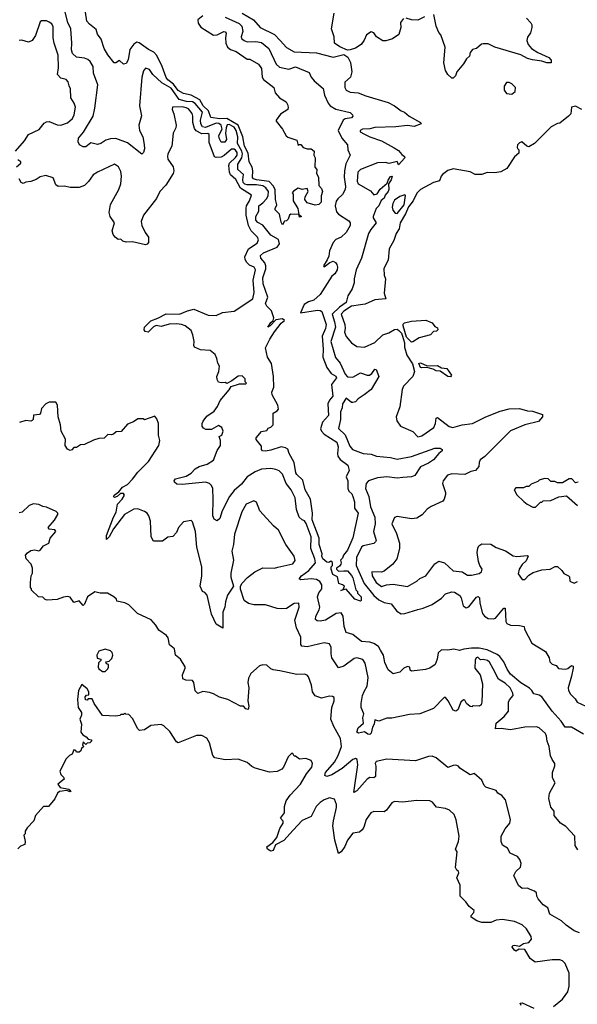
# Model space of a CAD drawing. Extents: x 2348354 to 2479840, y 460476 to 613653.
# Tile 165 of 256: x 2407988 to 2412268, y 517525 to 525085. Entities that reach past the tile are written whole.
import ezdxf

# ---------------------------------------------------------------- set-up
doc = ezdxf.new("R2010")
doc.units = 0

msp = doc.modelspace()

# ---------------------------------------------------------------- linework, layer by layer
at = {"layer": '0CON05XD'}
for points in [[(2409571.9, 524255), (2409567.7, 524215), (2409576.5, 524165), (2409562, 524145), (2409535.5, 524145.5), (2409518.1, 524175), (2409515.6, 524195), (2409541.1, 524245), (2409535.8, 524275.8), (2409517.9, 524287.9), (2409495, 524290.2), (2409415, 524258.6), (2409391.9, 524261.9), (2409379.7, 524285), (2409375.3, 524315), (2409391, 524375), (2409335, 524442.5), (2409315, 524454.8), (2409267.6, 524457.6), (2409212, 524472), (2409149.6, 524559.6), (2409079.5, 524599.5), (2409010.6, 524665), (2408983.6, 524703.6), (2408955, 524714), (2408937.4, 524692.6), (2408925.5, 524645), (2408907.1, 524425), (2408923.6, 524346.4), (2408902.5, 524275), (2408907.1, 524235), (2408934.3, 524185), (2408943.8, 524126.2), (2408946.2, 524095), (2408938.8, 524065), (2408925, 524053.8), (2408815, 524139.2), (2408725, 524172.9), (2408685, 524171.4), (2408648.6, 524161.4), (2408610, 524135), (2408585, 524127.5), (2408535, 524140), (2408495, 524110), (2408475, 524110), (2408447.5, 524125), (2408437, 524147), (2408440, 524175), (2408477.5, 524222.5), (2408551.4, 524345), (2408565.6, 524405), (2408588.1, 524585), (2408555.8, 524675), (2408551.4, 524725), (2408529.2, 524765), (2408510.9, 524780.9), (2408485, 524790.8), (2408425, 524797.1), (2408394.6, 524824.6), (2408386.7, 524855), (2408389.2, 524905), (2408381.1, 525015), (2408358.9, 525065), (2408330.5, 525175)], [(2409395, 525116.2), (2409356.2, 525085), (2409358.3, 525058.3), (2409378.3, 525028.3), (2409475, 524965.6), (2409505, 524970), (2409555, 524993.8), (2409565, 524993.3), (2409571.7, 524981.7), (2409566.7, 524945), (2409570, 524905), (2409583.9, 524873.9), (2409605, 524856.9), (2409650.9, 524840.9), (2409733, 524783), (2409755, 524782.5), (2409820, 524745), (2409845, 524710), (2409849.4, 524645), (2409860, 524625), (2409940, 524565), (2409950, 524525), (2409983.3, 524485), (2410032.5, 524455), (2410042.5, 524435), (2410050, 524415), (2410046.2, 524395), (2409988.8, 524361.2), (2409956, 524315), (2409956.2, 524305), (2410004.2, 524245), (2410033.5, 524193.5), (2410045, 524184.2), (2410115, 524160), (2410125, 524120), (2410132.5, 524127.5), (2410145, 524127.5), (2410163.8, 524103.8), (2410193.9, 524093.9), (2410225, 524093.3), (2410247.5, 524075), (2410246.7, 524045), (2410256.4, 524023.6), (2410253.6, 523953.6), (2410270, 523935), (2410266.7, 523905), (2410281.2, 523875), (2410283, 523813), (2410305, 523790), (2410311.2, 523765), (2410303, 523733), (2410303.3, 523685), (2410285, 523666.7), (2410255, 523660), (2410195, 523680), (2410177.5, 523705), (2410180, 523725), (2410202.5, 523765), (2410195, 523790), (2410155, 523782.5), (2410125, 523792.5), (2410090, 523770), (2410080, 523755), (2410087.5, 523745), (2410087.5, 523695), (2410122.5, 523635), (2410130, 523590), (2410150, 523575), (2410135, 523570), (2410130, 523590), (2410068.3, 523591.7), (2410060, 523585), (2410050, 523555), (2410035, 523540), (2410021.7, 523538.3), (2410005, 523510), (2409995, 523530), (2409982.2, 523592.2), (2409950, 523625), (2409948.8, 523635), (2409962.5, 523665), (2409951.1, 523705), (2409949.3, 523779.3), (2409937.1, 523807.1), (2409901.8, 523841.8), (2409806.7, 523855), (2409783.1, 523863.1), (2409775, 523873.3), (2409777.5, 523925), (2409772.6, 523952.6), (2409748.6, 523995), (2409741.3, 524061.3), (2409714.7, 524115), (2409700.8, 524185), (2409664.5, 524274.5), (2409577.5, 524327.5), (2409525, 524324), (2409454, 524334), (2409437.5, 524385), (2409396.3, 524425), (2409369.9, 524469.9), (2409305.3, 524505.3), (2409245, 524519.8), (2409205, 524542.2), (2409169.2, 524589.2), (2409125, 524623.2), (2409111.7, 524641.7), (2409082.3, 524725), (2409041.2, 524811.2), (2409017, 524837), (2408976.5, 524856.5), (2408905, 524908.8), (2408887, 524913), (2408865, 524897.5), (2408833, 524857), (2408822, 524778), (2408805, 524750), (2408785, 524743.3), (2408755, 524772.5), (2408725, 524753.3), (2408712.5, 524755), (2408666, 524815), (2408637.5, 524865), (2408613.3, 524935), (2408586.7, 524975), (2408575, 525010), (2408525, 525050), (2408504.3, 525074.3), (2408486, 525195)], [(2407956.7, 524075), (2408025, 524156.2), (2408056.2, 524205), (2408137.6, 524242.4), (2408175, 524290), (2408195, 524300.8), (2408215, 524304), (2408275, 524277.5), (2408305, 524276), (2408355, 524294), (2408392.3, 524327.7), (2408406, 524355), (2408416.2, 524415), (2408406.7, 524445), (2408380, 524485), (2408378, 524555), (2408368, 524578), (2408359.5, 524609.5), (2408345.8, 524625.8), (2408305, 524636.7), (2408278, 524665), (2408286.9, 524715), (2408283.2, 524813.2), (2408252.9, 524905), (2408246.2, 524945), (2408245, 525030), (2408235, 525052.5), (2408215, 525067.5), (2408195, 525077.5), (2408155, 525077.5), (2408145, 525070), (2408108.8, 524965), (2408084.1, 524925.9), (2408055, 524914), (2408005, 524928), (2407985, 524926.2)], [(2409565, 525105.6), (2409672.9, 525055), (2409694.4, 525035), (2409700, 524995), (2409687.5, 524955), (2409691.5, 524941.5), (2409712, 524925), (2409735, 524916.5), (2409801.2, 524918.8), (2409845, 524910), (2409899.2, 524865), (2409955.8, 524745), (2409981.9, 524721.9), (2410055, 524704.6), (2410105, 524722.9), (2410208.9, 524678.9), (2410224.2, 524645), (2410248.1, 524615), (2410317.5, 524557.5), (2410327.1, 524505), (2410354.5, 524444.5), (2410370, 524425), (2410415, 524399.5), (2410525, 524374), (2410542.5, 524355), (2410544, 524345), (2410535, 524333.1), (2410485, 524324.2), (2410470, 524315), (2410433.3, 524235), (2410460.8, 524175), (2410504.4, 524125), (2410505.7, 524085), (2410523.8, 524045), (2410491.9, 523978.1), (2410482.2, 523925), (2410477.5, 523875), (2410489.1, 523805), (2410487.5, 523782.5), (2410467, 523743), (2410429.7, 523710.3), (2410417, 523693), (2410408.6, 523655), (2410419.3, 523609.3), (2410435, 523591.4), (2410515, 523540.6), (2410525.5, 523525), (2410525.5, 523505), (2410495, 523452.2), (2410455, 523415.7), (2410415, 523398.1), (2410393.5, 523375), (2410365, 523310), (2410360, 523270), (2410349.1, 523240.9), (2410320, 523195), (2410325, 523187.5), (2410368.1, 523221.9), (2410395, 523231.4), (2410411.7, 523221.7), (2410421.9, 523205), (2410428.1, 523185), (2410425.7, 523165), (2410406.4, 523133.6), (2410384, 523115), (2410294.4, 522975), (2410245, 522932.5), (2410205, 522920), (2410172.3, 522897.7), (2410142.5, 522835), (2410275, 522854.5), (2410295, 522853.1), (2410306.9, 522845), (2410339.6, 522745), (2410335.4, 522714.6), (2410308.5, 522655), (2410317.3, 522555), (2410315.6, 522495), (2410345.6, 522415.6), (2410379.3, 522369.3), (2410415, 522348.1), (2410419.4, 522335), (2410382.5, 522285), (2410392.5, 522195), (2410367.1, 522162.9), (2410354.3, 522135), (2410358.5, 522045), (2410311.5, 521995), (2410297.7, 521945), (2410305.3, 521925.3), (2410325, 521901.9), (2410421.4, 521841.4), (2410431.5, 521805), (2410426.9, 521755), (2410430.8, 521735), (2410447.8, 521707.8), (2410506.7, 521665), (2410516.7, 521625), (2410493.3, 521575), (2410506.2, 521545), (2410506, 521485), (2410514.2, 521464.2), (2410536.2, 521445), (2410546.2, 521425), (2410557, 521383), (2410557.5, 521335), (2410586.2, 521295), (2410545, 521107.5), (2410505, 521013.3), (2410472.5, 520975), (2410465, 520950), (2410450, 520935), (2410456.7, 520915), (2410453.3, 520905), (2410441.7, 520888.3), (2410420, 520875), (2410420, 520865), (2410435, 520850), (2410475, 520853.3), (2410505, 520852.5), (2410535, 520817.5), (2410545, 520800), (2410568.3, 520708.3), (2410580, 520695), (2410581.7, 520681.7), (2410610, 520655), (2410610, 520625), (2410605, 520620), (2410560, 520635), (2410495, 520712.5), (2410451.7, 520701.7), (2410470, 520710), (2410480, 520735), (2410467, 520747), (2410436.7, 520756.7), (2410428.3, 520808.3), (2410392.5, 520825), (2410380, 520865), (2410380, 520885), (2410390, 520895), (2410388.3, 520918.3), (2410375, 520927.5), (2410361.7, 520918.3), (2410345, 520920), (2410314, 520945), (2410306.7, 520965), (2410310, 520985), (2410285.6, 521055), (2410286.7, 521105), (2410233.5, 521245), (2410234.6, 521295), (2410220, 521405), (2410178.6, 521475), (2410160.6, 521550.6), (2410115, 521591.9), (2410107.9, 521605), (2410096, 521686), (2410055.6, 521755), (2410045, 521787.5), (2410028.8, 521798.8), (2409995, 521804.4), (2409915, 521780.5), (2409875, 521771.9), (2409852.5, 521775), (2409843.3, 521785), (2409845, 521810), (2409802, 521862), (2409802, 521875), (2409845, 521923.3), (2409885, 521930), (2409895, 521950), (2409915, 521957.5), (2409932.5, 521975), (2409933.3, 522065), (2409965, 522083.3), (2409974.1, 522095.9), (2409970.6, 522125), (2409924.7, 522204.7), (2409924.1, 522225.9), (2409938.9, 522265), (2409936.2, 522346.2), (2409920, 522445), (2409890.9, 522495), (2409875.6, 522565), (2409907, 522633), (2409942.6, 522687.4), (2409996, 522754), (2410020, 522775), (2410005, 522787.5), (2409955, 522780), (2409910, 522735), (2409892.5, 522725), (2409915, 522761.2), (2409934, 522776), (2409938.8, 522795), (2409920.1, 522850.1), (2409885, 522885.4), (2409874.3, 522905), (2409892.2, 522955), (2409857.7, 523057.7), (2409853.7, 523103.7), (2409877, 523173), (2409878.2, 523195), (2409869, 523219), (2409840, 523255), (2409837.3, 523275), (2409859.2, 523295), (2409965, 523337.7), (2409981.6, 523365), (2409975, 523398.6), (2409915, 523431.8), (2409855, 523506.7), (2409815, 523527.1), (2409799.5, 523545), (2409801.5, 523575), (2409824.4, 523615), (2409823.1, 523655), (2409855, 523678), (2409885, 523712.9), (2409895.8, 523735), (2409897.6, 523765), (2409877.9, 523795), (2409855, 523808.7), (2409805, 523817.3), (2409735, 523816.5), (2409715, 523823.3), (2409704.2, 523834.2), (2409700.3, 523855), (2409705, 523896.2), (2409661.2, 523935), (2409662.1, 523975), (2409694, 524025), (2409697.7, 524055), (2409693, 524075), (2409659.6, 524135), (2409662, 524185), (2409648.7, 524235), (2409635, 524260), (2409595, 524279.4), (2409581.6, 524278.4), (2409571.9, 524255)], [(2409695, 525136), (2409783.2, 525083.2), (2409834.5, 525024.5), (2409945, 524972.9), (2409988, 524925)], [(2410935, 525093.3), (2410911.2, 525065), (2410913.3, 525025), (2410897.5, 524972.5), (2410850.3, 524939.7), (2410797.6, 524922.4), (2410775, 524922.5), (2410726.2, 524955), (2410705, 524983.8), (2410685, 524993.3), (2410651.2, 524968.8), (2410632.7, 524927.3), (2410610, 524895), (2410565, 524868), (2410525, 524853.3), (2410505, 524852.5), (2410445, 524876.7), (2410403.8, 524905), (2410400.8, 524955), (2410382.5, 525015), (2410401.1, 525135)], [(2411095, 525106.7), (2411045, 525081.2), (2410995, 525083.3), (2410955, 525096.7)], [(2411877.5, 525097.5), (2411910.3, 525060.3), (2411919.2, 525045), (2411920, 525025), (2411908.8, 524985), (2411885, 524950), (2411880.8, 524925), (2411890, 524895), (2411916.7, 524863.3), (2411965, 524833.1), (2412050, 524795), (2412067.1, 524775), (2412066, 524755), (2412035, 524752.9), (2411995, 524767.1), (2411925, 524776.4), (2411885, 524788.2), (2411835, 524814.5), (2411635, 524873.8), (2411585, 524900.8), (2411545, 524900.6), (2411532.8, 524897.2), (2411495, 524863.8), (2411463.6, 524856.4), (2411446.4, 524833.6), (2411440, 524805), (2411417.5, 524785), (2411394.1, 524745.9), (2411343.3, 524685), (2411333.8, 524655), (2411315, 524636.7), (2411305, 524636.7), (2411274, 524665), (2411255.8, 524695), (2411244, 524755), (2411252.5, 524875), (2411219.5, 524969.5), (2411205, 524987.5), (2411185.8, 525035), (2411167.1, 525125)], [(2409988, 524925), (2410035, 524872), (2410095, 524839.2), (2410265, 524830.8), (2410395, 524798.8), (2410477, 524817), (2410506.4, 524796.4), (2410527, 524757), (2410536.7, 524685), (2410526.1, 524643.9), (2410484, 524605), (2410482.5, 524565), (2410494, 524545), (2410525, 524528.6), (2410585, 524524.3), (2410645, 524500), (2410815, 524448.8), (2410864.2, 524424.2), (2410915, 524386.7), (2410942.5, 524375), (2410976.7, 524345), (2411063.8, 524295), (2411070, 524285), (2411015, 524265.6), (2410965, 524272.5), (2410875, 524261.9), (2410713, 524257), (2410675, 524247.5), (2410620, 524245), (2410602.5, 524235), (2410602.5, 524225), (2410635.8, 524205.8), (2410676.7, 524185), (2410765.4, 524155.4), (2410862.1, 524102.1), (2410895, 524081.2), (2410920, 524050), (2410942.5, 524035), (2410943.3, 524025), (2410895, 523970), (2410885, 523997.5), (2410825, 523980), (2410795, 523988.8), (2410735, 523985.5), (2410605, 523934), (2410584.4, 523915.6), (2410578.6, 523845), (2410585.6, 523825.6), (2410680.5, 523770.5), (2410705, 523741.4), (2410731.2, 523748.8), (2410755, 523783.1), (2410809.3, 523830.7), (2410815, 523852.5), (2410835, 523882.5), (2410847.5, 523885), (2410840, 523855), (2410820, 523825), (2410822.5, 523782.5), (2410817.1, 523765), (2410793, 523737), (2410785.6, 523715), (2410763.7, 523696.3), (2410745, 523657.1), (2410724.1, 523635.9), (2410701.5, 523575), (2410700.6, 523565), (2410724.3, 523525), (2410682.5, 523475), (2410665.6, 523444.4), (2410610.8, 523255), (2410570.8, 523165), (2410556.2, 523095), (2410555.8, 523065), (2410540.3, 523019.7), (2410506.2, 522965), (2410492.9, 522915), (2410441.7, 522878.3), (2410385.5, 522825), (2410405.3, 522765), (2410411.2, 522725), (2410377.5, 522615), (2410412.4, 522492.4), (2410448, 522448), (2410485, 522364.3), (2410505, 522343.3), (2410545, 522341.2), (2410605, 522374.3), (2410655, 522355.6), (2410673.6, 522356.4), (2410690.9, 522369.1), (2410715, 522402.5), (2410725, 522400), (2410745.7, 522345), (2410685, 522245.8), (2410632.9, 522205), (2410585, 522172.9), (2410565, 522152), (2410545, 522146), (2410535, 522146.2), (2410495, 522179.2), (2410464.6, 522135), (2410462.7, 522105), (2410449.2, 522075), (2410451.5, 522015), (2410435, 521947.5), (2410486.8, 521896.8), (2410521.9, 521811.9), (2410541.4, 521785), (2410625, 521753.3), (2410685, 521748.5), (2410727.5, 521735), (2410833.6, 521723.6), (2410885, 521711.9), (2410995, 521731.8), (2411174.1, 521795.9), (2411215, 521795.6), (2411231.2, 521785), (2411231.2, 521775), (2411204.6, 521755.4), (2411164.2, 521705), (2411125, 521679.4), (2411065, 521652.5), (2411020.6, 521585), (2410995, 521575.4), (2410928.9, 521571.1), (2410885, 521564.5), (2410805, 521575.5), (2410735, 521566.5), (2410666.2, 521545), (2410646.9, 521525), (2410643.1, 521485), (2410668.9, 521425), (2410680.4, 521345), (2410714.4, 521265), (2410715.5, 521215), (2410702.9, 521155), (2410723.6, 521086.4), (2410720, 521075), (2410705, 521063.3), (2410625, 521044.2), (2410610.8, 521035), (2410572.8, 520955), (2410571.6, 520895), (2410633.3, 520755), (2410705.4, 520665), (2410745, 520630), (2410785, 520610), (2410839.6, 520599.6), (2410883.5, 520545), (2410915, 520523.2), (2410945, 520524.6), (2411045, 520556.7), (2411085, 520565.8), (2411155, 520595.8), (2411225, 520643.3), (2411255, 520677.5), (2411305, 520692), (2411325, 520690), (2411365.8, 520665), (2411377.1, 520645), (2411391.4, 520585), (2411415, 520569.2), (2411435, 520576.2), (2411495, 520652.5), (2411506.1, 520656.1), (2411516.2, 520645), (2411519.2, 520605), (2411540, 520525), (2411555, 520504.3), (2411585, 520487.1), (2411625, 520484.3), (2411640, 520490), (2411705, 520567.5), (2411715, 520566.7), (2411719.2, 520465), (2411727.9, 520447.9), (2411755, 520435.7), (2411825, 520434), (2411860, 520425), (2411862.5, 520405), (2411918.3, 520298.3), (2412023.3, 520235), (2412052.5, 520185), (2412057.5, 520155), (2412075, 520137.5), (2412106.4, 520126.4), (2412123, 520103), (2412175, 520097.5), (2412196.1, 520103.9), (2412224.1, 520125.9), (2412235, 520122.5), (2412237.1, 520105), (2412222.5, 520045), (2412198.8, 519955), (2412200, 519935), (2412215, 519906.7), (2412250.8, 519870.8), (2412267.5, 519845), (2412333.1, 519813.1)], [(2411765, 524513.3), (2411790, 524535), (2411792.5, 524565), (2411765, 524592.5), (2411745, 524602.5), (2411725, 524602.5), (2411707.5, 524575), (2411707.5, 524545), (2411725, 524517.5), (2411765, 524513.3)], [(2412315, 519598.8), (2412223.2, 519653.2), (2412174.3, 519654.3), (2412145, 519698.8), (2412076.2, 519776.2), (2411995, 519885.8), (2411975, 519900), (2411935, 519910), (2411920, 519935), (2411901.3, 519951.3), (2411835, 519992.9), (2411755, 520060.8), (2411729.4, 520099.4), (2411705.2, 520155.2), (2411674, 520195), (2411651.6, 520211.6), (2411575, 520246.7), (2411515, 520258.4), (2411455, 520259.4), (2411398, 520252), (2411365, 520240.8), (2411321.1, 520251.1), (2411275, 520244.5), (2411225, 520246.2), (2411201.1, 520225), (2411192, 520175), (2411176.2, 520135), (2411135, 520106.2), (2411103.6, 520096.4), (2410995, 520082.5), (2410985, 520090), (2410982.5, 520112.5), (2410965, 520118.8), (2410937.5, 520105), (2410905, 520076.2), (2410855, 520063.8), (2410815, 520092.5), (2410789.5, 520149.5), (2410780.4, 520205), (2410757.3, 520245), (2410741.2, 520271.2), (2410705, 520296.2), (2410675, 520306.8), (2410611.7, 520311.7), (2410545, 520365.8), (2410495, 520380.8), (2410477.8, 520425), (2410471.5, 520505), (2410455, 520531.4), (2410416.2, 520525), (2410335, 520475.5), (2410295, 520468.1), (2410270.5, 520470.5), (2410258.8, 520478.8), (2410261.1, 520505), (2410287.1, 520555), (2410291.4, 520575), (2410273.8, 520655), (2410285.4, 520685), (2410306.4, 520715), (2410305.9, 520745), (2410291, 520771), (2410265, 520786.3), (2410225, 520791.2), (2410145, 520783.3), (2410132.7, 520792.7), (2410150, 520815), (2410208.5, 520855), (2410257.3, 520915), (2410253.3, 520945), (2410222, 521025), (2410224.2, 521115), (2410186.9, 521216.9), (2410175, 521236.7), (2410155, 521243.8), (2410134, 521265), (2410113.8, 521325), (2410103.3, 521415), (2410071.2, 521475), (2410033.6, 521523.6), (2410004, 521595), (2409980.3, 521620.3), (2409955, 521632), (2409915, 521638), (2409845, 521634), (2409795, 521613.1), (2409734.2, 521575.8), (2409690.1, 521519.9), (2409635, 521471.1), (2409598.6, 521425), (2409541.9, 521315), (2409525.3, 521254.7), (2409505, 521237.1), (2409480.4, 521250.4), (2409469.6, 521275), (2409474.2, 521405), (2409470, 521485), (2409459.1, 521509.1), (2409443.8, 521523.8), (2409413.2, 521533.2), (2409235.6, 521515.6), (2409195, 521518.1), (2409175.8, 521535), (2409174.2, 521545), (2409185, 521560.8), (2409265, 521581.1), (2409305, 521602.2), (2409335, 521636.7), (2409365, 521655.6), (2409427.3, 521672.7), (2409475, 521702), (2409505, 521777.5), (2409528.8, 521815), (2409530, 521855), (2409520, 521885), (2409540, 521895), (2409550, 521925), (2409540, 521955), (2409515, 521968.8), (2409461.5, 521938.5), (2409417.6, 521937.6), (2409399.4, 521949.4), (2409389.1, 521965), (2409387.5, 521985), (2409396.1, 522003.9), (2409425, 522040), (2409481.7, 522078.3), (2409505.9, 522114.1), (2409527.7, 522162.3), (2409596.1, 522243.9), (2409610.7, 522269.3), (2409675, 522290), (2409725, 522290), (2409730, 522295), (2409720, 522305), (2409718.3, 522328.3), (2409695, 522350), (2409665, 522347.5), (2409617.5, 522312.5), (2409577, 522293), (2409565, 522300), (2409535, 522296.7), (2409513.3, 522303.3), (2409503.6, 522323.6), (2409502.5, 522345), (2409517.5, 522385), (2409522.5, 522425), (2409508.3, 522448.3), (2409502.5, 522485), (2409487.5, 522515), (2409450, 522545), (2409375, 522550), (2409330.7, 522570.7), (2409323.9, 522583.9), (2409326.7, 522615), (2409317.5, 522665), (2409305, 522700), (2409257.5, 522735), (2409230, 522745), (2409195, 522750.6), (2409135, 522746.5), (2409075, 522728.5), (2409035, 522736), (2409015, 522726.2), (2408975, 522686.2), (2408951.2, 522691.2), (2408944.1, 522704.1), (2408946.2, 522725), (2408995, 522773.3), (2409047.7, 522792.3), (2409113, 522827), (2409215, 522824.2), (2409275, 522850), (2409325, 522862.5), (2409435, 522816.7), (2409496.1, 522813.9), (2409545, 522836.7), (2409635, 522848), (2409778.3, 522941.7), (2409788.6, 522991.4), (2409779.5, 523085), (2409798, 523165), (2409786.7, 523185), (2409751.2, 523201.2), (2409731.2, 523221.2), (2409718.8, 523245), (2409716.2, 523265), (2409743.8, 523325), (2409810.9, 523369.1), (2409820.6, 523395), (2409812.9, 523415), (2409764.7, 523464.7), (2409744.5, 523505), (2409727.5, 523585), (2409725.4, 523635), (2409729.2, 523655), (2409753.1, 523695), (2409767.7, 523737.7), (2409682.2, 523792.2), (2409647.3, 523857.3), (2409607.3, 523895), (2409599.3, 523915), (2409594.5, 523965), (2409598.6, 523985), (2409645, 524026.4), (2409656.3, 524045), (2409656.2, 524065), (2409645, 524083.1), (2409635, 524091.3), (2409615, 524092.5), (2409558.2, 524041.8), (2409535, 524030), (2409497.1, 524027.1), (2409483.3, 524033.3), (2409442.5, 524142.5), (2409443.1, 524205), (2409432.6, 524212.6), (2409385, 524207.8), (2409341.7, 524231.7), (2409329.9, 524249.9), (2409316.7, 524295), (2409317.3, 524345), (2409311.4, 524365), (2409285, 524400.8), (2409265, 524409.5), (2409235, 524415.4), (2409160, 524415), (2409158.8, 524395), (2409172.3, 524362.3), (2409188.8, 524275), (2409186.2, 524255), (2409166.7, 524215), (2409155.8, 524115), (2409126, 524055), (2409122, 524035), (2409126, 524015), (2409165.8, 523955), (2409170, 523925), (2409165.5, 523904.5), (2409110, 523815), (2409065, 523766.7), (2409037.9, 523712.1), (2408938.8, 523585), (2408921.2, 523535), (2408926.7, 523505), (2408951.7, 523451.7), (2408976.7, 523415), (2408977.5, 523375), (2408967, 523363), (2408955, 523357.5), (2408855, 523380), (2408805, 523376.7), (2408780, 523385), (2408765, 523400), (2408745, 523397.5), (2408720, 523415), (2408706.7, 523435), (2408698.8, 523465), (2408716.2, 523525), (2408683.8, 523575), (2408676.2, 523605), (2408684.1, 523665.9), (2408748.3, 523781.7), (2408763.8, 523825), (2408768.8, 523885), (2408765, 523920), (2408746.7, 523955), (2408715, 523976.7), (2408585.7, 523914.3)], [(2412302.5, 524395), (2412255, 524422.5), (2412222.5, 524415), (2412217, 524363), (2412200, 524345), (2412135, 524290), (2412115, 524287.5), (2412067, 524263), (2411940, 524135), (2411895, 524110), (2411880, 524115), (2411843, 524147), (2411825, 524140), (2411810, 524125), (2411807.5, 524105), (2411812.5, 524095), (2411820, 524085), (2411818.8, 524061.2), (2411787, 524033), (2411726.4, 523943.6), (2411681.7, 523918.3), (2411635, 523910), (2411575, 523912.5), (2411535, 523897.5), (2411485, 523897.5), (2411446.4, 523916.4), (2411315, 523940), (2411275, 523927.5), (2411233.6, 523896.4), (2411223.3, 523885), (2411210.7, 523849.3), (2411164.1, 523835.9), (2411065, 523782.5), (2411037.5, 523752.5), (2411008.9, 523695), (2410971.5, 523648.5), (2410950, 523595), (2410909.4, 523525), (2410899.7, 523480.3), (2410877.3, 523442.7), (2410859.5, 523390.5), (2410823.8, 523325), (2410815, 523240), (2410783.3, 523175), (2410786.7, 523125), (2410796.2, 523095), (2410786.7, 522985), (2410797.5, 522942.5), (2410715, 522934.3), (2410639.3, 522900.7), (2410604.5, 522895.5), (2410535, 522885.4), (2410475, 522846.9), (2410456.4, 522825), (2410484.6, 522744.6), (2410487.5, 522715), (2410481.9, 522685), (2410493, 522653), (2410535, 522603.8), (2410575, 522576.7), (2410635, 522571.2), (2410715, 522606.2), (2410775, 522666.7), (2410820.3, 522679.7), (2410865, 522706.7), (2410885, 522708), (2410898.9, 522698.9), (2410917.8, 522677.8), (2410925.8, 522655.8), (2410941.2, 522605), (2410941.7, 522571.7), (2410958.3, 522508.3), (2411001.9, 522441.9), (2411018.1, 522385), (2411006.2, 522345), (2410935, 522272.5), (2410922.5, 522245), (2410906.4, 522113.6), (2410877.5, 522035), (2410882.5, 522005), (2410910, 521965), (2411005, 521922.5), (2411045, 521882.5), (2411075, 521890), (2411166, 521955), (2411180, 521985), (2411184, 522026), (2411195, 522031.2), (2411285, 521962.5), (2411313.6, 521953.6), (2411385, 521975.8), (2411464.4, 521985.6), (2411565, 522035.8), (2411675, 522078.8), (2411745, 522096.7), (2411825, 522100), (2411885, 522083.3), (2411925, 522080), (2412000, 522055), (2412000, 522035), (2411969.5, 522000.5), (2411865, 521975.8), (2411755, 521927.5), (2411557.7, 521732.3), (2411522.5, 521705), (2411513.8, 521686.2), (2411513.3, 521655), (2411487.5, 521625), (2411450, 521615), (2411405, 521593.3), (2411305, 521597.5), (2411270.7, 521589.3), (2411237.5, 521545), (2411233.3, 521525), (2411256.7, 521455), (2411255, 521440), (2411246.4, 521403.6), (2411235, 521387.5), (2411145, 521347.5), (2411115, 521327.5), (2411076, 521284), (2411035, 521256.7), (2410995, 521253.3), (2410885, 521270), (2410865, 521262.5), (2410843.6, 521213.6), (2410880.6, 521140.6), (2410903.8, 521065), (2410903.8, 521025), (2410883.3, 520945), (2410852.5, 520905), (2410785, 520850), (2410765, 520843.3), (2410690, 520845), (2410693.8, 520815), (2410725, 520763.8), (2410765, 520733.8), (2410803.9, 520746.1), (2410855, 520751.2), (2410965, 520734.2), (2411035, 520774.3), (2411058.8, 520795), (2411105, 520815.8), (2411173.3, 520906.7), (2411205, 520927.1), (2411248.8, 520915), (2411315, 520854), (2411385, 520846.2), (2411425, 520820), (2411455, 520819.2), (2411515, 520832)], [(2407963.9, 523956.1), (2407996.7, 523985), (2407997.5, 523995), (2407975, 524010)], [(2408585.7, 523914.3), (2408551.2, 523895), (2408516.8, 523843.2), (2408485, 523811.2), (2408443.9, 523796.1), (2408375, 523798), (2408332.7, 523807.3), (2408283.6, 523803.6), (2408265, 523817.5), (2408245, 523870), (2408189.5, 523889.5), (2408145, 523880), (2408115, 523858), (2408075, 523842.5), (2408035, 523838.8), (2408015, 523828.8), (2408000, 523835), (2407985, 523863.3)], [(2410885, 523597.5), (2410938.8, 523665), (2410950, 523735), (2410945, 523740), (2410905, 523726.7), (2410865, 523700), (2410851.2, 523675), (2410846.2, 523645), (2410852.3, 523622.3), (2410870.7, 523600.7), (2410885, 523597.5)], [(2410995, 522610), (2410957.5, 522647.5), (2410931.2, 522735), (2410932, 522748), (2410941.7, 522758.3), (2410995, 522771.2), (2411105, 522777.5), (2411155, 522757.5), (2411175, 522730), (2411195, 522720), (2411196.7, 522705), (2411186.4, 522693.6), (2411165, 522690), (2411140, 522665), (2411055, 522642.5), (2411005, 522612.5), (2410995, 522610)], [(2411295, 522343.8), (2411275, 522346.7), (2411216.4, 522386.4), (2411185, 522389.2), (2411161.7, 522401.7), (2411113.6, 522413.6), (2411071.2, 522411.2), (2411063.8, 522415), (2411052.5, 522445), (2411065, 522450), (2411115, 522427.5), (2411195, 522430), (2411225, 522411.2), (2411267.1, 522407.1), (2411302.5, 522355), (2411295, 522343.8)], [(2408775, 521403.3), (2408792.5, 521435), (2408785, 521447.5), (2408763, 521447), (2408736.1, 521423.9), (2408715, 521417.5), (2408707.5, 521425), (2408713.3, 521435), (2408749.3, 521460.7), (2408777.5, 521495), (2408815, 521517.5), (2408855, 521557.5), (2408895, 521610), (2408975.8, 521694.2), (2409056, 521815), (2409063.3, 521855), (2409053.3, 521895), (2409052.5, 521985), (2409041.7, 522021.7), (2409025, 522040), (2408945, 522012.5), (2408935, 522020), (2408895, 522020), (2408861.7, 521998.3), (2408815, 521980), (2408767, 521923), (2408728.3, 521921.7), (2408707, 521903), (2408691.7, 521898.3), (2408665, 521900), (2408637, 521873), (2408595, 521870), (2408555, 521856.7), (2408485, 521822.5), (2408455, 521820), (2408425, 521800), (2408405, 521800), (2408388.3, 521781.7), (2408375, 521777.5), (2408355, 521787.5), (2408337.5, 521815), (2408340, 521865), (2408307.5, 521925), (2408302.5, 521975), (2408282.5, 522035), (2408277.5, 522125), (2408265, 522147.5), (2408215, 522147.5), (2408190, 522135), (2408155, 522100), (2408147, 522063), (2408140, 522055), (2408095, 522050), (2408092.5, 522015), (2408085, 522007.5), (2408075, 522003.3), (2408035, 522007.5), (2407986.7, 521993.3)], [(2412275, 521533.3), (2412255, 521530), (2412225, 521560), (2412205, 521560), (2412155, 521530), (2412115, 521530), (2412095, 521540), (2412065, 521540), (2412045, 521560), (2412015, 521562.5), (2411975, 521550), (2411965, 521540), (2411915, 521520), (2411895, 521500), (2411875, 521500), (2411855, 521490), (2411795, 521490), (2411782.5, 521475), (2411805, 521437.5), (2411857.5, 521385), (2411882.5, 521365), (2411927, 521343), (2411947, 521343), (2411985, 521380), (2411995, 521380), (2412005, 521390), (2412065, 521392.5), (2412125, 521422.5), (2412185, 521430), (2412270, 521355)], [(2408485, 520596.7), (2408475, 520587.5), (2408445, 520623.3), (2408405, 520610), (2408375, 520650), (2408355, 520657.5), (2408325, 520652.5), (2408275, 520632.5), (2408198.3, 520628.3), (2408183, 520633), (2408165, 520650), (2408133, 520653), (2408080, 520705), (2408080, 520715), (2408070, 520725), (2408070, 520765), (2408077.5, 520815), (2408087.5, 520835), (2408087.5, 520875), (2408077.5, 520905), (2408036.7, 520945), (2408033.3, 520975), (2408047.7, 520992.3), (2408075, 521008.8), (2408105, 521013.8), (2408135, 521007.5), (2408145, 521012.5), (2408170, 521045), (2408212.5, 521065), (2408223.3, 521105), (2408266.7, 521155), (2408258.3, 521168.3), (2408215, 521173.8), (2408207.5, 521185), (2408255, 521242.5), (2408280, 521285), (2408280, 521295), (2408268.3, 521308.3), (2408195, 521342.5), (2408165, 521347.5), (2408135, 521362.5), (2408095, 521367.5), (2408060, 521355), (2408006.1, 521303.9), (2407985, 521300)], [(2412270.7, 518710.7), (2412252.5, 518745), (2412250, 518815), (2412179.3, 518889.3), (2412140, 518915), (2412090, 518975), (2412089.3, 519009.3), (2412065, 519040), (2412050, 519105), (2412053.6, 519146.4), (2412097.5, 519225), (2412077.5, 519265), (2412077.5, 519305), (2412096.2, 519355), (2412096.4, 519373.6), (2412073.8, 519405), (2412062.7, 519432.7), (2412050.8, 519505), (2412035.7, 519545), (2412032.5, 519585), (2412023.8, 519605), (2411975, 519648.8), (2411955, 519656.2), (2411865, 519654), (2411755, 519632), (2411683.9, 519643.9), (2411640, 519640), (2411646.2, 519685), (2411707.5, 519735), (2411740, 519775), (2411740, 519845), (2411746.4, 519863.6), (2411776.7, 519895), (2411774, 519915), (2411752.9, 519955), (2411715, 519991.4), (2411662.2, 520022.2), (2411622, 520102), (2411595, 520152.5), (2411577.5, 520165), (2411545, 520172.5), (2411525, 520170), (2411505, 520190), (2411492.5, 520185), (2411483, 520167), (2411482.5, 520105), (2411522.5, 520055), (2411540, 519985), (2411535.9, 519844.1), (2411530, 519825), (2411516.1, 519813.9), (2411475, 519817.5), (2411460, 519815), (2411460, 519810), (2411445, 519812.5), (2411416.7, 519835), (2411405, 519860), (2411395, 519862.5), (2411374.3, 519845.7), (2411350, 519785), (2411335, 519776.7), (2411315, 519783.3), (2411276.2, 519855), (2411255, 519880), (2411245, 519880), (2411163.6, 519796.4), (2411060, 519755), (2410979.3, 519750.7), (2410845, 519723.3), (2410805, 519723.3), (2410745, 519700), (2410715, 519710), (2410710, 519675), (2410696.1, 519653.9), (2410685, 519607.5), (2410675, 519596.7), (2410659.3, 519599.3), (2410635, 519616.7), (2410588, 519608), (2410575.9, 519615.9), (2410585, 519649.2), (2410626.7, 519683.3), (2410622.5, 519725), (2410628.8, 519755), (2410610, 519805), (2410608.8, 519835), (2410618, 519895), (2410633.2, 519926.8), (2410655, 519967.5), (2410662.5, 520035), (2410638.6, 520145), (2410622.3, 520172.3), (2410575, 520186.2), (2410555, 520180), (2410475, 520121.2), (2410435, 520108.8), (2410384, 520185), (2410378, 520215), (2410380, 520265), (2410365, 520292.5), (2410325, 520300.6), (2410195, 520270), (2410152.5, 520275), (2410147, 520287), (2410146.7, 520345), (2410113.8, 520415), (2410100, 520475), (2410133.3, 520575), (2410130, 520605), (2410095, 520603.3), (2410035, 520564), (2409995, 520561.2), (2409965, 520563.3), (2409875, 520593.3), (2409785, 520592.5), (2409745, 520602.5), (2409710, 520625), (2409683, 520713), (2409682.5, 520735), (2409695, 520760), (2409737, 520803), (2409793.9, 520846.1), (2409855, 520876.7), (2409945, 520874), (2409969.5, 520880.5), (2410085, 520906.2), (2410103, 520933), (2410095.9, 520965.9), (2410030, 521055), (2409973.3, 521165), (2409935, 521198.8), (2409832.5, 521315), (2409805, 521380), (2409785, 521390), (2409727.5, 521365), (2409692.7, 521307.3), (2409635.7, 521135), (2409628, 521055), (2409616.2, 521005), (2409628.8, 520935), (2409608.8, 520835), (2409610, 520805), (2409630, 520735), (2409584.1, 520665.9), (2409566.7, 520615), (2409562.5, 520575), (2409546.7, 520535), (2409547, 520413), (2409496.9, 520445), (2409460.2, 520520.2), (2409427.5, 520667.5), (2409408.3, 520688.3), (2409392.5, 520695), (2409372.5, 520735), (2409385.8, 520814.2), (2409385.7, 520885), (2409347.5, 521035), (2409338.8, 521155), (2409315, 521230), (2409305, 521240), (2409245, 521230), (2409207.5, 521185), (2409193, 521147), (2409162.5, 521117.5), (2409125, 521111.2), (2409085, 521080), (2409020.7, 521080.7), (2409012.5, 521085), (2408997, 521117), (2408992.5, 521235), (2408980, 521275), (2408965.9, 521295.9), (2408945, 521310), (2408895, 521330), (2408863.6, 521326.4), (2408793.3, 521285), (2408709.4, 521175), (2408675, 521113.8), (2408655, 521093.3), (2408654.6, 521125.4), (2408707.1, 521265), (2408728, 521305), (2408740, 521365), (2408775, 521403.3)], [(2411515, 520832), (2411533.3, 520845), (2411538.8, 520865), (2411518.8, 520895), (2411508.8, 520925), (2411498.8, 520995), (2411503.6, 521026.4), (2411512.5, 521045), (2411535, 521060), (2411605, 521057.5), (2411645, 521033.3), (2411717, 521007), (2411775, 520968), (2411805, 520964), (2411885, 520970), (2411890, 520965), (2411875, 520930), (2411845, 520902.5), (2411821.2, 520865), (2411815, 520830), (2411845, 520786.7), (2411865, 520786.2), (2411895, 520821.2), (2411928.3, 520841.7), (2411995, 520860), (2412060, 520865), (2412097, 520887), (2412115, 520887.5), (2412150, 520855), (2412163.6, 520833.6), (2412200, 520815), (2412207, 520807), (2412210, 520775), (2412245, 520760), (2412269.3, 520770.7)], [(2412284, 518074), (2412245, 518090), (2412181.7, 518131.7), (2412147.5, 518165), (2412057, 518217), (2412042.5, 518265), (2412005, 518290), (2411967.5, 518335), (2411957.5, 518355), (2411955, 518380), (2411940, 518395), (2411905, 518407.5), (2411885, 518416.7), (2411843.6, 518413.6), (2411816.4, 518436.4), (2411780, 518515), (2411796.2, 518545), (2411831.7, 518578.3), (2411836.2, 518605), (2411827.3, 518637.3), (2411808.8, 518658.8), (2411752.5, 518685), (2411732.5, 518725), (2411695, 518747.5), (2411683.9, 518773.9), (2411684.1, 518815.9), (2411715, 518872.5), (2411750, 518915), (2411755.9, 518944.1), (2411717.5, 519095), (2411689.3, 519129.3), (2411657, 519147), (2411645, 519167.5), (2411565, 519193.3), (2411553.3, 519205), (2411536.4, 519246.4), (2411476.1, 519296.1), (2411445, 519287.5), (2411367, 519337), (2411355, 519352.5), (2411335, 519360), (2411315, 519358.8), (2411275, 519342.5), (2411185, 519417.5), (2411155, 519430), (2411125, 519426.7), (2411025, 519393.8), (2410805, 519407.5), (2410725, 519390), (2410716.2, 519375), (2410722.3, 519352.3), (2410720, 519275), (2410705, 519262.9), (2410674.4, 519265.6), (2410655, 519253.8), (2410575, 519164.2), (2410551.7, 519151.7), (2410582.5, 519365), (2410578, 519405), (2410565, 519413.3), (2410545, 519405.8), (2410462.9, 519335), (2410385, 519286.7), (2410345, 519274.4), (2410331.2, 519281.2), (2410336.4, 519305), (2410403.6, 519385), (2410433.6, 519435), (2410458.1, 519505), (2410451.2, 519565), (2410398.8, 519658.8), (2410376, 519715), (2410383.8, 519805), (2410402.5, 519855), (2410401.7, 519881.7), (2410389.3, 519889.3), (2410365, 519890), (2410305, 519876.7), (2410255, 519892.5), (2410236.7, 519925), (2410228, 519975), (2410205, 520040), (2410193.6, 520053.6), (2410175, 520058.8), (2410115, 520057.5), (2409986, 520086), (2409933, 520093), (2409915, 520100), (2409885, 520130), (2409855, 520132.5), (2409830, 520125), (2409762.5, 520065), (2409745, 520030), (2409740, 519995), (2409746.2, 519955), (2409740, 519855), (2409748, 519815), (2409741.7, 519788.3), (2409725, 519794), (2409705, 519813.8), (2409684.2, 519814.2), (2409585, 519866.7), (2409522.3, 519882.3), (2409475, 519910), (2409445, 519920), (2409395, 519926.7), (2409355, 519912.5), (2409335, 519932.5), (2409323.8, 519995), (2409315, 520011.2), (2409263.8, 520013.8), (2409240, 520025), (2409237.5, 520055), (2409257.5, 520105), (2409257, 520117), (2409222.5, 520175), (2409183.3, 520205), (2409177.5, 520255), (2409137.5, 520285), (2409128.3, 520338.3), (2409115, 520356.7), (2409055, 520397.5), (2409032.5, 520435), (2408996.4, 520476.4), (2408892.5, 520525), (2408825, 520592.5), (2408795, 520607.5), (2408735, 520620), (2408730, 520635), (2408710, 520655), (2408661.7, 520681.7), (2408605, 520682.5), (2408565, 520692.5), (2408508, 520655), (2408485, 520596.7)], [(2408645, 520080), (2408665, 520100), (2408670, 520115), (2408670, 520135), (2408655, 520140), (2408650, 520155), (2408675, 520160), (2408695, 520180), (2408702.5, 520205), (2408697, 520227), (2408685, 520240), (2408645, 520252.5), (2408595, 520237.5), (2408580, 520205), (2408581.7, 520181.7), (2408610, 520175), (2408610, 520165), (2408593.3, 520146.7), (2408590, 520115), (2408595, 520100), (2408625, 520080), (2408645, 520080)], [(2409425, 519567.5), (2409385, 519590), (2409345, 519590), (2409205, 519532.5), (2409191.7, 519541.7), (2409139.5, 519619.5), (2409095, 519662.5), (2409075, 519672.5), (2408995, 519666.7), (2408945, 519633.3), (2408908.3, 519628.3), (2408895, 519640), (2408855, 519720), (2408825, 519750), (2408803, 519753), (2408795, 519760), (2408785, 519750), (2408765, 519750), (2408757, 519743), (2408725, 519737.5), (2408623, 519743), (2408560, 519835), (2408545, 519870), (2408515, 519870), (2408505, 519860), (2408493, 519863), (2408490, 519885), (2408501.7, 519898.3), (2408518.3, 519901.7), (2408520, 519925), (2408506.4, 519946.4), (2408465, 519980), (2408440, 519935), (2408432.5, 519865), (2408437.5, 519805), (2408462.5, 519765), (2408462.5, 519745), (2408450, 519715), (2408462.5, 519675), (2408457.5, 519615), (2408473.6, 519593.6), (2408499.3, 519579.3), (2408515, 519560), (2408540, 519555), (2408540, 519545), (2408527, 519533), (2408505, 519530), (2408495, 519520), (2408475, 519540), (2408470, 519515), (2408480, 519505), (2408461.7, 519488.3), (2408458.3, 519471.7), (2408445, 519460), (2408425, 519460), (2408420, 519475), (2408405, 519480), (2408390, 519445), (2408370, 519435), (2408345, 519410), (2408297.5, 519315), (2408305, 519290), (2408325, 519270), (2408330, 519255), (2408280, 519215), (2408299.3, 519189.3), (2408365, 519176.7), (2408380, 519165), (2408375, 519157.5), (2408347.5, 519167.5), (2408315, 519162), (2408295, 519160), (2408277.5, 519145), (2408258.3, 519101.7), (2408210, 519045), (2408170, 519045), (2408110, 518975), (2408097, 518933), (2408045, 518880), (2408030, 518855), (2408030, 518835), (2408020, 518825), (2408030, 518775), (2408028.3, 518751.7), (2407995, 518740), (2407975, 518720)], [(2412085, 517508.8), (2412155, 517564.3), (2412195, 517622), (2412205.6, 517665), (2412204.2, 517765), (2412175, 517838.8), (2412155, 517858), (2412135, 517866), (2412075, 517865.6), (2411945, 517848), (2411905.6, 517875.6), (2411865, 517946.7), (2411820.7, 517949.3), (2411795, 517933.3), (2411785, 517940), (2411767.5, 517965), (2411773.9, 517976.1), (2411785, 517980), (2411825, 517972.5), (2411855, 517991.2), (2411895, 518000), (2411916.2, 518025), (2411913.8, 518045), (2411877.5, 518105), (2411845, 518136), (2411785, 518160), (2411694.2, 518175.8), (2411645, 518171.2), (2411605, 518154), (2411535, 518152.5), (2411495.8, 518165.8), (2411453.6, 518193.6), (2411453, 518207), (2411475, 518230), (2411477.5, 518245), (2411437, 518277), (2411413, 518313), (2411370, 518355), (2411369.3, 518439.3), (2411342.5, 518495), (2411357.5, 518535), (2411356.7, 518545), (2411342.5, 518555), (2411333.3, 518575), (2411346.2, 518695), (2411332.5, 518715), (2411356.2, 518775), (2411360, 518815), (2411337.5, 518942.5), (2411323.6, 518983.6), (2411286.2, 519015), (2411255, 519027.5), (2411188.3, 519038.3), (2411156.4, 519076.4), (2411135, 519086.7), (2411035, 519091.2), (2410925, 519076.7), (2410865, 519082.5), (2410845, 519072.5), (2410803.9, 519016.1), (2410785, 519003.3), (2410705, 519006.2), (2410682.5, 518995), (2410646.4, 518943.6), (2410630, 518885), (2410616.4, 518863.6), (2410595, 518847.5), (2410545, 518840), (2410504.3, 518785.7), (2410484, 518736), (2410456.7, 518695), (2410435, 518683.3), (2410407.5, 518785), (2410392.5, 518895), (2410395.8, 518935), (2410420.5, 519035), (2410420.3, 519060.3), (2410405, 519100), (2410365, 519110), (2410325, 519095.8), (2410293.8, 519075), (2410264, 519045), (2410225, 518967.5), (2410155, 518936.7), (2410088.2, 518861.8), (2410016.4, 518783.6), (2409950.8, 518749.2), (2409933.3, 518705), (2409915, 518702), (2409890, 518715), (2409885.8, 518735), (2409931.7, 518768.3), (2409962.9, 518805), (2409985.6, 518875), (2410011.2, 518915), (2410010, 518930), (2409990, 518955), (2410020, 518995), (2410020.8, 519045), (2410033.2, 519086.8), (2410065, 519131.2), (2410143.8, 519215), (2410190, 519295), (2410230, 519345), (2410236.7, 519375), (2410226.4, 519396.4), (2410185, 519412.5), (2410135, 519407.5), (2410105, 519430), (2410095, 519430), (2410085, 519450), (2410075, 519450), (2410050, 519425), (2410012.5, 519345), (2409999.3, 519330.7), (2409965, 519312.5), (2409905, 519307.5), (2409795, 519337.5), (2409770.7, 519350.7), (2409735, 519382.5), (2409665, 519406.7), (2409565, 519402.5), (2409485, 519417.5), (2409470, 519435), (2409443.9, 519533.9), (2409425, 519567.5)], [(2411837.5, 517515), (2411830, 517535), (2411845, 517537.5), (2411934.2, 517494.2)]]:
    msp.add_lwpolyline(points, dxfattribs=at)

doc.saveas('drawing.dxf')
